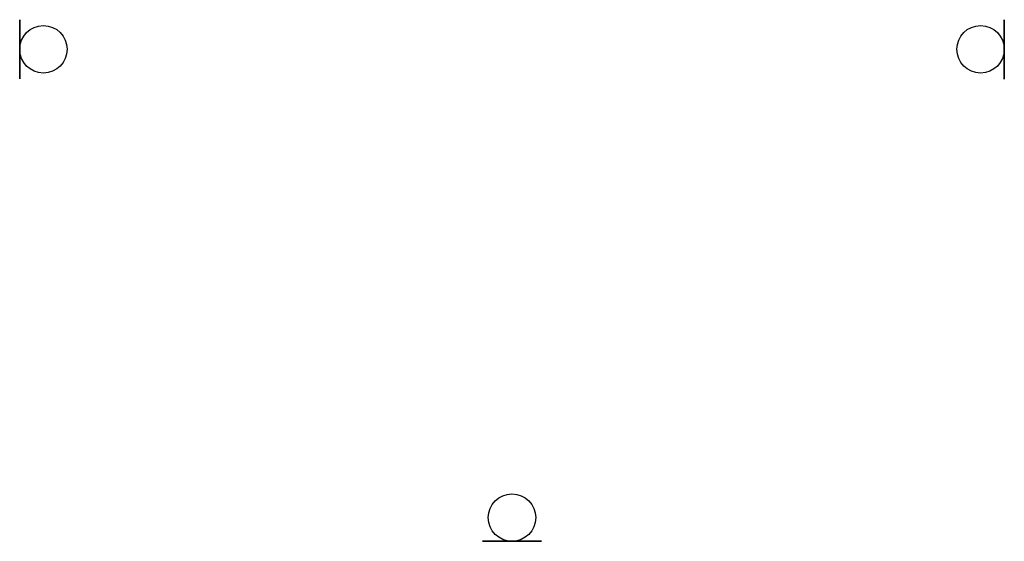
# Model space of a CAD drawing. Header units: millimetres. Extents: x -83 to 83, y -166 to 88.
# Tile 1 of 3: x -83 to 83, y -166 to -78. Entities that reach past the tile are written whole.
import ezdxf

# ---------------------------------------------------------------- set-up
doc = ezdxf.new("R2010")
doc.units = ezdxf.units.MM

msp = doc.modelspace()

# ---------------------------------------------------------------- linework, layer by layer
for p, q in [((-83, -83, 73), (-83, -78, 73)), ((-83, -78, 73), (-83, -78, 56)), ((-83, -78, 56), (-83, -83, 56)), ((83, -83, 56), (83, -78.01, 56)), ((83, -78.01, 56), (83, -78.01, 73)), ((83, -78.01, 73), (83, -83, 73)), ((83, -83, 73), (83, -88.01, 73)), ((83, -88.01, 56), (83, -83, 56)), ((-83, -83, 56), (-83, -88, 56)), ((-83, -88, 73), (-83, -83, 73)), ((-83, -88, 56), (-83, -88, 73)), ((83, -88.01, 73), (83, -88.01, 56)), ((0, -166, 73), (-5, -166, 73)), ((-5, -166, 73), (-5, -166, 56)), ((-5, -166, 56), (0, -166, 56)), ((0, -166, 56), (5, -166, 56)), ((5, -166, 73), (0, -166, 73)), ((5, -166, 56), (5, -166, 73))]:
    msp.add_line(p, q)
for centre in [(-79, -83, 75), (79, -83, 75), (0, -162, 75)]:
    msp.add_circle(centre, 4)

doc.saveas('drawing.dxf')
